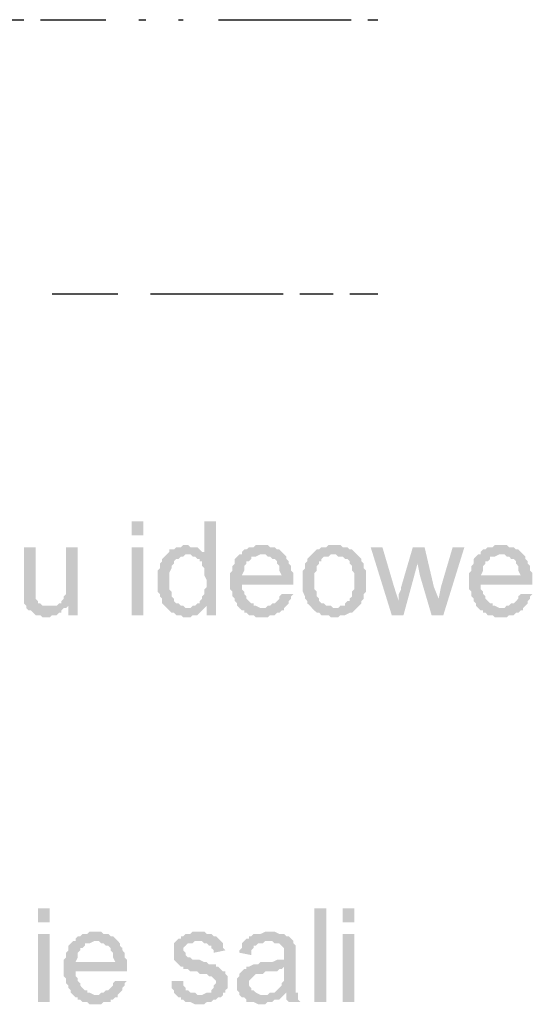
# Model space of a CAD drawing. Header units: millimetres. Extents: x 282377 to 1404227, y -783705 to 1038705.
# Tile 134 of 243: x 383142 to 383235, y 7911 to 8089. Entities that reach past the tile are written whole.
import ezdxf

# ---------------------------------------------------------------- set-up
doc = ezdxf.new("R2010")
doc.units = ezdxf.units.MM
doc.linetypes.add('ACAD_ISO08W100', pattern=[36, 24, -3, 6, -3])
doc.layers.add('!!ELEKTRYKA', color=7, linetype='Continuous')

msp = doc.modelspace()

# ---------------------------------------------------------------- hatches: boundary and pattern name
at = {"layer": '!!ELEKTRYKA', "linetype": 'ACAD_ISO08W100'}
for points in [[(383177.73, 7998.37), (383175.61, 7998.37), (383175.61, 7992.44), (383172.65, 7992.44), (383173.07, 7992.44), (383173.5, 7992.02), (383173.92, 7992.02), (383174.34, 7991.59), (383174.77, 7991.59), (383174.77, 7991.17), (383175.19, 7991.17), (383175.19, 7990.75), (383175.19, 7990.32), (383175.61, 7989.9), (383175.61, 7989.48), (383175.61, 7989.05), (383175.61, 7988.63), (383176.04, 7987.78), (383176.04, 7987.36), (383176.04, 7986.94), (383176.04, 7986.51), (383175.61, 7986.09), (383175.61, 7985.67), (383175.61, 7985.24), (383175.19, 7984.82), (383175.19, 7984.4), (383174.77, 7983.97), (383174.77, 7983.55), (383174.34, 7983.55), (383173.92, 7983.13), (383173.5, 7983.13), (383176.04, 7983.13), (383176.04, 7981.43), (383177.73, 7981.43)], [(383172.23, 7994.13), (383172.23, 7994.13), (383171.8, 7994.13), (383171.38, 7993.71), (383170.96, 7993.71), (383170.53, 7993.71), (383170.11, 7993.29), (383169.69, 7993.29), (383169.26, 7993.29), (383169.26, 7992.86), (383168.84, 7992.44), (383168.42, 7992.02), (383167.99, 7991.59), (383167.99, 7991.17), (383167.57, 7990.75), (383167.57, 7990.75), (383167.57, 7990.32), (383167.57, 7989.9), (383167.15, 7989.48), (383167.15, 7989.05), (383167.15, 7988.63), (383167.15, 7988.21), (383167.15, 7987.36), (383167.15, 7987.36), (383167.15, 7986.94), (383167.15, 7986.51), (383167.15, 7986.09), (383167.15, 7985.67), (383167.57, 7985.24), (383167.57, 7984.82), (383167.99, 7984.4), (383167.99, 7983.97), (383167.99, 7983.55), (383168.42, 7983.13), (383168.84, 7982.7), (383172.65, 7982.7), (383172.23, 7982.7), (383171.8, 7983.13), (383171.38, 7983.13), (383170.96, 7983.55), (383170.53, 7983.55), (383170.11, 7983.97), (383170.11, 7983.97), (383170.11, 7984.4), (383169.69, 7984.82), (383169.69, 7985.24), (383169.69, 7985.67), (383169.26, 7986.09), (383169.26, 7986.51), (383169.26, 7986.94), (383169.26, 7987.36), (383169.26, 7987.78), (383169.26, 7988.21), (383169.26, 7988.63), (383169.26, 7989.05), (383169.69, 7989.9), (383169.69, 7990.32), (383169.69, 7990.32), (383170.11, 7990.75), (383170.11, 7991.17), (383170.53, 7991.59), (383170.96, 7991.59), (383171.38, 7992.02), (383171.8, 7992.02), (383172.23, 7992.44), (383172.65, 7992.44), (383175.61, 7992.44), (383175.61, 7992.86), (383175.19, 7992.86), (383174.77, 7993.29), (383174.34, 7993.71), (383174.34, 7993.71), (383173.92, 7993.71), (383173.07, 7993.71), (383172.65, 7994.13)], [(383186.2, 7994.13), (383184.93, 7994.13), (383184.5, 7993.71), (383183.66, 7993.71), (383183.23, 7993.29), (383182.81, 7993.29), (383182.39, 7992.86), (383182.39, 7992.44), (383181.96, 7992.44), (383186.2, 7992.44), (383186.2, 7992.44), (383186.62, 7992.44), (383187.04, 7992.02), (383187.47, 7992.02), (383187.89, 7991.59), (383188.31, 7991.59), (383188.74, 7991.17), (383188.74, 7991.17), (383188.74, 7990.75), (383189.16, 7990.32), (383189.16, 7989.9), (383189.16, 7989.48), (383189.58, 7988.63), (383182.39, 7988.63), (383191.7, 7988.63), (383191.7, 7989.05), (383191.28, 7989.48), (383191.28, 7989.9), (383191.28, 7990.32), (383190.86, 7990.75), (383190.86, 7991.17), (383190.43, 7991.59), (383190.43, 7992.02), (383190.01, 7992.44), (383190.01, 7992.44), (383189.58, 7992.86), (383189.16, 7993.29), (383188.74, 7993.29), (383188.31, 7993.71), (383187.89, 7993.71), (383187.47, 7993.71), (383187.04, 7994.13), (383186.62, 7994.13)], [(383198.9, 7994.13), (383198.05, 7994.13), (383197.63, 7993.71), (383196.78, 7993.71), (383196.36, 7993.29), (383195.94, 7993.29), (383195.51, 7992.86), (383195.09, 7992.44), (383195.09, 7992.44), (383195.09, 7992.44), (383198.9, 7992.44), (383199.32, 7992.44), (383199.75, 7992.02), (383200.17, 7992.02), (383200.59, 7992.02), (383201.02, 7991.59), (383201.44, 7991.59), (383201.86, 7991.17), (383201.86, 7990.75), (383202.29, 7990.32), (383202.29, 7989.9), (383202.29, 7989.48), (383202.71, 7989.05), (383202.71, 7988.63), (383202.71, 7988.21), (383202.71, 7987.78), (383202.71, 7987.36), (383202.71, 7986.94), (383202.71, 7986.51), (383202.71, 7986.09), (383202.29, 7985.67), (383202.29, 7985.24), (383202.29, 7984.82), (383201.86, 7984.4), (383201.86, 7983.97), (383201.44, 7983.97), (383201.02, 7983.55), (383201.02, 7983.13), (383200.59, 7983.13), (383200.17, 7983.13), (383199.75, 7982.7), (383198.9, 7982.7), (383195.09, 7982.7), (383195.09, 7982.7), (383195.51, 7982.28), (383195.94, 7981.86), (383196.36, 7981.86), (383196.78, 7981.43), (383197.21, 7981.43), (383197.63, 7981.43), (383198.05, 7981.43), (383198.48, 7981.01), (383198.9, 7981.01), (383199.32, 7981.01), (383199.75, 7981.01), (383200.17, 7981.43), (383200.59, 7981.43), (383201.02, 7981.43), (383201.86, 7981.86), (383202.29, 7981.86), (383202.29, 7981.86), (383202.71, 7982.28), (383203.13, 7982.7), (383203.13, 7982.7), (383203.56, 7983.13), (383203.98, 7983.55), (383203.98, 7983.97), (383203.98, 7983.97), (383204.4, 7984.4), (383204.4, 7984.82), (383204.4, 7985.24), (383204.83, 7985.67), (383204.83, 7986.09), (383204.83, 7986.51), (383204.83, 7987.36), (383204.83, 7987.78), (383204.83, 7988.21), (383204.83, 7988.63), (383204.83, 7989.05), (383204.83, 7989.48), (383204.4, 7989.9), (383204.4, 7990.32), (383204.4, 7990.75), (383203.98, 7991.17), (383203.98, 7991.59), (383203.56, 7992.02), (383203.13, 7992.44), (383203.13, 7992.44), (383202.71, 7992.86), (383202.29, 7993.29), (383201.86, 7993.29), (383201.44, 7993.71), (383201.02, 7993.71), (383200.59, 7993.71), (383200.17, 7994.13), (383199.75, 7994.13)], [(383229.38, 7994.13), (383228.11, 7994.13), (383227.69, 7993.71), (383226.84, 7993.71), (383226.42, 7993.29), (383225.99, 7993.29), (383225.57, 7992.86), (383225.57, 7992.44), (383225.15, 7992.44), (383229.38, 7992.44), (383229.38, 7992.44), (383229.8, 7992.44), (383230.23, 7992.02), (383230.65, 7992.02), (383231.07, 7991.59), (383231.5, 7991.59), (383231.92, 7991.17), (383231.92, 7991.17), (383231.92, 7990.75), (383232.34, 7990.32), (383232.34, 7989.9), (383232.34, 7989.48), (383232.77, 7988.63), (383225.57, 7988.63), (383234.88, 7988.63), (383234.88, 7989.05), (383234.46, 7989.48), (383234.46, 7989.9), (383234.46, 7990.32), (383234.04, 7990.75), (383234.04, 7991.17), (383233.61, 7991.59), (383233.61, 7992.02), (383233.19, 7992.44), (383233.19, 7992.44), (383232.77, 7992.86), (383232.34, 7993.29), (383231.92, 7993.29), (383231.5, 7993.71), (383231.07, 7993.71), (383230.65, 7993.71), (383230.23, 7994.13), (383229.8, 7994.13)], [(383145.13, 7993.71), (383143.02, 7993.71), (383143.02, 7986.09), (383143.02, 7986.09), (383143.02, 7985.24), (383143.02, 7984.82), (383143.02, 7984.4), (383143.02, 7983.97), (383143.02, 7983.97), (383143.02, 7983.55), (383143.44, 7983.13), (383143.44, 7982.7), (383143.86, 7982.28), (383144.29, 7982.28), (383144.71, 7981.86), (383145.13, 7981.43), (383145.13, 7981.43), (383145.56, 7981.43), (383145.98, 7981.43), (383146.4, 7981.01), (383147.25, 7981.01), (383147.25, 7981.01), (383147.67, 7981.01), (383148.1, 7981.43), (383148.52, 7981.43), (383148.94, 7981.43), (383149.37, 7981.86), (383149.79, 7981.86), (383149.79, 7982.28), (383150.21, 7982.7), (383150.64, 7982.7), (383147.25, 7983.13), (383147.25, 7983.13), (383146.83, 7983.13), (383146.4, 7983.13), (383145.98, 7983.55), (383145.56, 7983.55), (383145.56, 7983.97), (383145.13, 7984.4), (383145.13, 7984.82), (383145.13, 7984.82), (383145.13, 7985.24), (383145.13, 7985.67), (383145.13, 7986.09), (383145.13, 7986.94)], [(383152.75, 7993.71), (383150.64, 7993.71), (383150.64, 7986.94), (383150.64, 7986.94), (383150.64, 7986.51), (383150.64, 7986.09), (383150.64, 7985.67), (383150.64, 7985.24), (383150.21, 7984.82), (383150.21, 7984.4), (383149.79, 7983.97), (383149.79, 7983.55), (383149.37, 7983.55), (383151.06, 7983.13), (383151.06, 7981.43), (383152.75, 7981.43)], [(383181.96, 7992.44), (383181.96, 7992.44), (383181.54, 7992.02), (383181.12, 7991.59), (383181.12, 7991.17), (383181.12, 7990.75), (383180.69, 7990.32), (383180.69, 7989.9), (383180.69, 7989.48), (383180.27, 7989.05), (383180.27, 7988.63), (383180.27, 7988.21), (383180.27, 7987.36), (383180.27, 7986.94), (383180.27, 7986.51), (383180.27, 7986.09), (383180.69, 7985.67), (383180.69, 7985.24), (383180.69, 7984.82), (383181.12, 7984.4), (383181.12, 7983.97), (383181.54, 7983.55), (383181.54, 7983.13), (383181.96, 7982.7), (383186.2, 7982.7), (383186.2, 7982.7), (383185.77, 7982.7), (383184.93, 7983.13), (383184.5, 7983.13), (383184.5, 7983.55), (383184.08, 7983.55), (383183.66, 7983.97), (383183.66, 7983.97), (383183.23, 7984.4), (383183.23, 7984.82), (383182.81, 7985.24), (383182.81, 7985.67), (383182.39, 7986.09), (383182.39, 7986.51), (383182.39, 7986.94), (383191.7, 7986.94), (383191.7, 7987.36), (383191.7, 7987.78), (383191.7, 7988.21), (383191.7, 7988.63), (383182.39, 7988.63), (383182.39, 7988.63), (383182.81, 7989.48), (383182.81, 7989.9), (383182.81, 7990.32), (383183.23, 7990.75), (383183.23, 7991.17), (383183.66, 7991.17), (383184.08, 7991.59), (383184.08, 7992.02), (383184.5, 7992.02), (383184.93, 7992.02), (383185.77, 7992.44), (383186.2, 7992.44)], [(383195.09, 7992.44), (383194.67, 7992.02), (383194.24, 7991.59), (383194.24, 7991.17), (383193.82, 7990.75), (383193.82, 7990.75), (383193.82, 7989.9), (383193.4, 7989.48), (383193.4, 7989.05), (383193.4, 7988.63), (383193.4, 7988.21), (383193.4, 7987.78), (383193.4, 7987.36), (383193.4, 7986.94), (383193.4, 7986.51), (383193.4, 7986.09), (383193.4, 7985.67), (383193.82, 7984.82), (383193.82, 7984.4), (383193.82, 7984.4), (383194.24, 7983.97), (383194.24, 7983.55), (383194.67, 7983.13), (383195.09, 7982.7), (383198.9, 7982.7), (383198.9, 7982.7), (383198.48, 7983.13), (383198.05, 7983.13), (383197.63, 7983.13), (383197.21, 7983.55), (383196.78, 7983.55), (383196.36, 7983.97), (383196.36, 7983.97), (383196.36, 7984.4), (383195.94, 7984.82), (383195.94, 7985.24), (383195.94, 7985.67), (383195.51, 7986.09), (383195.51, 7986.51), (383195.51, 7986.94), (383195.51, 7987.78), (383195.51, 7987.78), (383195.51, 7988.21), (383195.51, 7988.63), (383195.51, 7989.05), (383195.94, 7989.48), (383195.94, 7989.9), (383195.94, 7990.32), (383196.36, 7990.75), (383196.36, 7991.17), (383196.78, 7991.17), (383196.78, 7991.59), (383197.21, 7992.02), (383197.63, 7992.02), (383198.05, 7992.02), (383198.48, 7992.44), (383198.9, 7992.44)], [(383207.79, 7993.71), (383205.67, 7993.71), (383209.48, 7981.43), (383210.75, 7983.97), (383209.91, 7986.51)], [(383215.41, 7993.71), (383213.29, 7993.71), (383211.18, 7986.51), (383211.18, 7986.09), (383210.75, 7985.24), (383210.75, 7984.82), (383210.75, 7984.4), (383210.75, 7983.97), (383210.75, 7983.97), (383209.48, 7981.43), (383211.6, 7981.43), (383214.14, 7990.75)], [(383215.41, 7993.71), (383214.14, 7990.75), (383214.56, 7988.63), (383216.68, 7981.43), (383217.95, 7984.4), (383217.1, 7986.51)], [(383222.61, 7993.71), (383220.49, 7993.71), (383218.37, 7986.51), (383217.95, 7984.4), (383216.68, 7981.43), (383218.8, 7981.43)], [(383225.15, 7992.44), (383225.15, 7992.44), (383224.72, 7992.02), (383224.3, 7991.59), (383224.3, 7991.17), (383224.3, 7990.75), (383223.88, 7990.32), (383223.88, 7989.9), (383223.88, 7989.48), (383223.45, 7989.05), (383223.45, 7988.63), (383223.45, 7988.21), (383223.45, 7987.36), (383223.45, 7986.94), (383223.45, 7986.51), (383223.45, 7986.09), (383223.88, 7985.67), (383223.88, 7985.24), (383223.88, 7984.82), (383224.3, 7984.4), (383224.3, 7983.97), (383224.72, 7983.55), (383224.72, 7983.13), (383225.15, 7982.7), (383229.38, 7982.7), (383229.38, 7982.7), (383228.96, 7982.7), (383228.11, 7983.13), (383227.69, 7983.13), (383227.69, 7983.55), (383227.26, 7983.55), (383226.84, 7983.97), (383226.84, 7983.97), (383226.42, 7984.4), (383226.42, 7984.82), (383225.99, 7985.24), (383225.99, 7985.67), (383225.57, 7986.09), (383225.57, 7986.51), (383225.57, 7986.94), (383234.88, 7986.94), (383234.88, 7987.36), (383234.88, 7987.78), (383234.88, 7988.21), (383234.88, 7988.63), (383225.57, 7988.63), (383225.57, 7988.63), (383225.99, 7989.48), (383225.99, 7989.9), (383225.99, 7990.32), (383226.42, 7990.75), (383226.42, 7991.17), (383226.84, 7991.17), (383227.26, 7991.59), (383227.26, 7992.02), (383227.69, 7992.02), (383228.11, 7992.02), (383228.96, 7992.44), (383229.38, 7992.44)], [(383189.58, 7985.24), (383189.16, 7984.82), (383189.16, 7984.4), (383188.74, 7983.97), (383188.31, 7983.55), (383188.31, 7983.55), (383187.89, 7983.55), (383187.47, 7983.13), (383187.04, 7983.13), (383186.62, 7982.7), (383186.2, 7982.7), (383181.96, 7982.7), (383181.96, 7982.7), (383182.39, 7982.28), (383182.81, 7982.28), (383182.81, 7981.86), (383183.23, 7981.86), (383183.66, 7981.43), (383184.08, 7981.43), (383184.5, 7981.43), (383184.93, 7981.01), (383185.77, 7981.01), (383186.2, 7981.01), (383186.62, 7981.01), (383187.04, 7981.01), (383187.47, 7981.43), (383187.89, 7981.43), (383188.31, 7981.43), (383188.74, 7981.86), (383189.16, 7981.86), (383189.58, 7982.28), (383190.01, 7982.28), (383190.01, 7982.7), (383190.43, 7983.13), (383190.86, 7983.55), (383190.86, 7983.97), (383191.28, 7984.4), (383191.28, 7984.82), (383191.7, 7985.24)], [(383232.77, 7985.24), (383232.34, 7984.82), (383232.34, 7984.4), (383231.92, 7983.97), (383231.5, 7983.55), (383231.5, 7983.55), (383231.07, 7983.55), (383230.65, 7983.13), (383230.23, 7983.13), (383229.8, 7982.7), (383229.38, 7982.7), (383225.15, 7982.7), (383225.15, 7982.7), (383225.57, 7982.28), (383225.99, 7982.28), (383225.99, 7981.86), (383226.42, 7981.86), (383226.84, 7981.43), (383227.26, 7981.43), (383227.69, 7981.43), (383228.11, 7981.01), (383228.96, 7981.01), (383229.38, 7981.01), (383229.8, 7981.01), (383230.23, 7981.01), (383230.65, 7981.43), (383231.07, 7981.43), (383231.5, 7981.43), (383231.92, 7981.86), (383232.34, 7981.86), (383232.77, 7982.28), (383233.19, 7982.28), (383233.19, 7982.7), (383233.61, 7983.13), (383234.04, 7983.55), (383234.04, 7983.97), (383234.46, 7984.4), (383234.46, 7984.82), (383234.88, 7985.24)], [(383149.37, 7983.55), (383148.94, 7983.13), (383147.25, 7983.13), (383150.64, 7982.7), (383151.06, 7983.13)], [(383173.5, 7983.13), (383173.07, 7982.7), (383168.84, 7982.7), (383169.26, 7982.28), (383169.69, 7981.86), (383169.69, 7981.86), (383170.11, 7981.86), (383170.53, 7981.43), (383170.96, 7981.43), (383171.38, 7981.43), (383171.8, 7981.01), (383172.23, 7981.01), (383173.07, 7981.01), (383173.5, 7981.43), (383173.92, 7981.43), (383174.34, 7981.43), (383174.77, 7981.86), (383174.77, 7981.86), (383175.19, 7982.28), (383175.61, 7982.7), (383176.04, 7983.13)], [(383156.14, 7924.28), (383154.87, 7924.28), (383154.45, 7923.86), (383153.6, 7923.86), (383153.18, 7923.44), (383152.75, 7923.44), (383152.33, 7923.01), (383152.33, 7922.59), (383151.91, 7922.59), (383156.14, 7922.59), (383156.14, 7922.59), (383156.56, 7922.59), (383156.99, 7922.17), (383157.41, 7922.17), (383157.83, 7921.74), (383158.26, 7921.74), (383158.68, 7921.32), (383158.68, 7921.32), (383158.68, 7920.9), (383159.1, 7920.47), (383159.1, 7920.05), (383159.1, 7919.63), (383159.53, 7918.78), (383152.33, 7918.78), (383161.64, 7918.78), (383161.64, 7919.2), (383161.22, 7919.63), (383161.22, 7920.05), (383161.22, 7920.47), (383160.8, 7920.9), (383160.8, 7921.32), (383160.37, 7921.74), (383160.37, 7922.17), (383159.95, 7922.59), (383159.95, 7922.59), (383159.53, 7923.01), (383159.1, 7923.44), (383158.68, 7923.44), (383158.26, 7923.86), (383157.83, 7923.86), (383157.41, 7923.86), (383156.99, 7924.28), (383156.56, 7924.28)], [(383174.34, 7924.28), (383173.5, 7924.28), (383173.07, 7923.86), (383172.23, 7923.86), (383171.8, 7923.44), (383171.38, 7923.44), (383171.38, 7923.01), (383170.96, 7923.01), (383170.53, 7922.59), (383174.77, 7922.59), (383174.77, 7922.59), (383175.19, 7922.59), (383175.61, 7922.17), (383176.04, 7922.17), (383176.46, 7921.74), (383176.88, 7921.74), (383176.88, 7921.32), (383177.31, 7920.9), (383177.31, 7920.47), (383179.42, 7920.9), (383179.42, 7920.9), (383179, 7921.32), (383179, 7921.74), (383179, 7922.17), (383178.58, 7922.59), (383178.58, 7922.59), (383178.15, 7923.01), (383177.73, 7923.44), (383177.31, 7923.44), (383176.88, 7923.86), (383176.88, 7923.86), (383176.46, 7923.86), (383176.04, 7923.86), (383175.61, 7924.28), (383174.77, 7924.28)], [(383187.47, 7924.28), (383187.47, 7924.28), (383186.62, 7924.28), (383185.77, 7923.86), (383185.35, 7923.86), (383184.93, 7923.86), (383184.5, 7923.86), (383184.08, 7923.44), (383183.66, 7923.44), (383183.66, 7923.01), (383183.23, 7923.01), (383182.81, 7922.59), (383187.04, 7922.59), (383187.47, 7922.59), (383187.89, 7922.59), (383188.31, 7922.17), (383188.74, 7922.17), (383189.16, 7922.17), (383189.58, 7921.74), (383189.58, 7921.74), (383190.01, 7921.32), (383190.01, 7920.9), (383190.01, 7920.47), (383190.01, 7920.05), (383190.01, 7920.05), (383190.01, 7919.2), (383190.01, 7919.2), (383189.58, 7919.2), (383189.58, 7919.2), (383189.16, 7919.2), (383188.74, 7919.2), (383187.89, 7918.78), (383187.47, 7918.78), (383187.04, 7918.78), (383186.2, 7918.78), (383185.77, 7918.78), (383185.35, 7918.36), (383184.93, 7918.36), (383184.5, 7918.36), (383184.5, 7918.36), (383183.66, 7917.93), (383183.23, 7917.93), (383190.01, 7917.93), (383190.01, 7917.09), (383190.01, 7916.66), (383190.01, 7916.24), (383190.01, 7915.82), (383190.01, 7915.39), (383189.58, 7914.97), (383189.58, 7914.97), (383189.58, 7914.55), (383189.16, 7914.12), (383188.74, 7913.7), (383188.31, 7913.28), (383187.89, 7913.28), (383187.47, 7913.28), (383190.43, 7913.28), (383190.43, 7912.85), (383190.43, 7912.43), (383190.43, 7912.01), (383190.86, 7911.58), (383192.97, 7911.58), (383192.97, 7911.58), (383192.55, 7912.01), (383192.55, 7912.43), (383192.55, 7913.28), (383192.13, 7913.28), (383192.13, 7913.7), (383192.13, 7913.7), (383192.13, 7914.12), (383192.13, 7914.97), (383192.13, 7915.39), (383192.13, 7915.82), (383192.13, 7916.66), (383192.13, 7919.63), (383192.13, 7919.63), (383192.13, 7920.05), (383192.13, 7920.9), (383192.13, 7921.32), (383192.13, 7921.32), (383192.13, 7921.74), (383191.7, 7922.17), (383191.7, 7922.59), (383191.28, 7923.01), (383191.28, 7923.01), (383190.86, 7923.44), (383190.43, 7923.44), (383190.01, 7923.86), (383190.01, 7923.86), (383189.58, 7923.86), (383189.16, 7923.86), (383188.31, 7924.28), (383187.89, 7924.28)], [(383151.91, 7922.59), (383151.91, 7922.59), (383151.48, 7922.17), (383151.06, 7921.74), (383151.06, 7921.32), (383151.06, 7920.9), (383150.64, 7920.47), (383150.64, 7920.05), (383150.64, 7919.63), (383150.21, 7919.2), (383150.21, 7918.78), (383150.21, 7918.36), (383150.21, 7917.51), (383150.21, 7917.09), (383150.21, 7916.66), (383150.21, 7916.24), (383150.64, 7915.82), (383150.64, 7915.39), (383150.64, 7914.97), (383151.06, 7914.55), (383151.06, 7914.12), (383151.48, 7913.7), (383151.48, 7913.28), (383151.91, 7912.85), (383156.14, 7912.85), (383156.14, 7912.85), (383155.72, 7912.85), (383154.87, 7913.28), (383154.45, 7913.28), (383154.45, 7913.7), (383154.02, 7913.7), (383153.6, 7914.12), (383153.6, 7914.12), (383153.18, 7914.55), (383153.18, 7914.97), (383152.75, 7915.39), (383152.75, 7915.82), (383152.33, 7916.24), (383152.33, 7916.66), (383152.33, 7917.09), (383161.64, 7917.09), (383161.64, 7917.51), (383161.64, 7917.93), (383161.64, 7918.36), (383161.64, 7918.78), (383152.33, 7918.78), (383152.33, 7918.78), (383152.75, 7919.63), (383152.75, 7920.05), (383152.75, 7920.47), (383153.18, 7920.9), (383153.18, 7921.32), (383153.6, 7921.32), (383154.02, 7921.74), (383154.02, 7922.17), (383154.45, 7922.17), (383154.87, 7922.17), (383155.72, 7922.59), (383156.14, 7922.59)], [(383170.53, 7922.59), (383170.11, 7922.17), (383170.11, 7922.17), (383170.11, 7920.47), (383170.11, 7920.47), (383170.11, 7919.63), (383170.11, 7919.2), (383170.53, 7918.78), (383170.53, 7918.78), (383170.96, 7918.36), (383171.38, 7917.93), (383171.8, 7917.93), (383171.8, 7917.93), (383171.8, 7917.51), (383172.23, 7917.51), (383172.65, 7917.51), (383173.07, 7917.09), (383173.5, 7917.09), (383174.34, 7917.09), (383174.77, 7916.66), (383175.19, 7916.66), (383176.04, 7916.66), (383176.46, 7916.24), (383176.88, 7916.24), (383176.88, 7916.24), (383177.31, 7915.82), (383177.73, 7915.39), (383177.73, 7914.97), (383177.73, 7914.97), (383177.31, 7914.55), (383177.31, 7914.12), (383176.88, 7913.7), (383176.88, 7913.28), (383176.46, 7913.28), (383176.04, 7913.28), (383175.19, 7912.85), (383174.77, 7912.85), (383170.53, 7912.85), (383170.96, 7912.43), (383171.38, 7912.43), (383171.38, 7912.43), (383171.38, 7912.01), (383171.8, 7912.01), (383172.23, 7911.58), (383172.65, 7911.58), (383173.07, 7911.58), (383173.92, 7911.16), (383174.34, 7911.16), (383174.77, 7911.16), (383175.19, 7911.16), (383175.61, 7911.16), (383176.04, 7911.58), (383176.46, 7911.58), (383176.88, 7911.58), (383177.31, 7912.01), (383177.73, 7912.01), (383178.15, 7912.43), (383178.58, 7912.43), (383179, 7912.85), (383179, 7913.28), (383179.42, 7913.28), (383179.42, 7913.7), (383179.85, 7914.12), (383179.85, 7914.55), (383179.85, 7915.39), (383179.85, 7915.39), (383179.85, 7915.82), (383179.85, 7916.24), (383179.42, 7916.66), (383179.42, 7917.09), (383179, 7917.09), (383178.58, 7917.51), (383178.15, 7917.93), (383177.73, 7917.93), (383177.73, 7918.36), (383177.31, 7918.36), (383176.88, 7918.36), (383176.46, 7918.36), (383176.04, 7918.78), (383175.61, 7918.78), (383174.77, 7919.2), (383174.77, 7919.2), (383173.92, 7919.2), (383173.5, 7919.2), (383173.07, 7919.63), (383173.07, 7919.63), (383173.07, 7919.63), (383172.65, 7919.63), (383172.23, 7920.05), (383172.23, 7920.47), (383171.8, 7920.9), (383171.8, 7921.32), (383172.23, 7921.74), (383172.65, 7922.17), (383172.65, 7922.17), (383173.07, 7922.17), (383173.5, 7922.17), (383173.92, 7922.59), (383174.77, 7922.59)], [(383182.81, 7922.59), (383182.39, 7922.17), (383182.39, 7921.32), (383181.96, 7920.9), (383181.96, 7920.47), (383184.08, 7920.05), (383184.08, 7920.47), (383184.08, 7920.9), (383184.5, 7921.32), (383184.5, 7921.74), (383184.93, 7921.74), (383185.35, 7922.17), (383185.77, 7922.17), (383186.2, 7922.17), (383186.62, 7922.59), (383187.04, 7922.59)], [(383183.23, 7917.93), (383183.23, 7917.51), (383182.81, 7917.51), (383182.39, 7917.09), (383182.39, 7917.09), (383181.96, 7916.66), (383181.96, 7916.24), (383181.54, 7915.82), (383181.54, 7915.39), (383181.54, 7914.97), (383181.54, 7914.55), (383181.54, 7914.12), (383181.54, 7913.7), (383181.96, 7913.28), (383181.96, 7912.85), (383182.39, 7912.43), (383182.81, 7912.43), (383182.81, 7912.43), (383183.23, 7912.01), (383183.23, 7911.58), (383183.66, 7911.58), (383184.08, 7911.58), (383184.5, 7911.58), (383185.35, 7911.16), (383185.77, 7911.16), (383186.2, 7911.16), (383186.62, 7911.16), (383187.04, 7911.58), (383187.47, 7911.58), (383187.89, 7911.58), (383188.31, 7912.01), (383188.74, 7912.01), (383189.16, 7912.01), (383189.58, 7912.43), (383190.01, 7912.85), (383186.2, 7912.85), (383186.2, 7912.85), (383185.77, 7912.85), (383184.93, 7913.28), (383184.93, 7913.28), (383184.5, 7913.7), (383184.08, 7913.7), (383184.08, 7914.12), (383183.66, 7914.55), (383183.66, 7914.97), (383183.66, 7914.97), (383183.66, 7915.39), (383184.08, 7915.82), (383184.08, 7915.82), (383184.5, 7916.24), (383184.93, 7916.66), (383185.35, 7916.66), (383185.77, 7916.66), (383186.2, 7916.66), (383186.62, 7917.09), (383187.04, 7917.09), (383187.47, 7917.09), (383187.89, 7917.09), (383188.74, 7917.09), (383189.16, 7917.51), (383189.58, 7917.51), (383189.58, 7917.51), (383190.01, 7917.93)], [(383159.53, 7915.39), (383159.1, 7914.97), (383159.1, 7914.55), (383158.68, 7914.12), (383158.26, 7913.7), (383158.26, 7913.7), (383157.83, 7913.7), (383157.41, 7913.28), (383156.99, 7913.28), (383156.56, 7912.85), (383156.14, 7912.85), (383151.91, 7912.85), (383151.91, 7912.85), (383152.33, 7912.43), (383152.75, 7912.43), (383152.75, 7912.01), (383153.18, 7912.01), (383153.6, 7911.58), (383154.02, 7911.58), (383154.45, 7911.58), (383154.87, 7911.16), (383155.72, 7911.16), (383156.14, 7911.16), (383156.56, 7911.16), (383156.99, 7911.16), (383157.41, 7911.58), (383157.83, 7911.58), (383158.68, 7911.58), (383158.68, 7912.01), (383159.1, 7912.01), (383159.53, 7912.43), (383159.95, 7912.43), (383159.95, 7912.85), (383160.37, 7913.28), (383160.8, 7913.7), (383160.8, 7914.12), (383161.22, 7914.55), (383161.22, 7914.97), (383161.64, 7915.39)], [(383171.8, 7915.39), (383169.69, 7915.39), (383169.69, 7914.12), (383170.11, 7913.7), (383170.11, 7913.28), (383170.53, 7912.85), (383174.77, 7912.85), (383174.77, 7912.85), (383174.34, 7912.85), (383173.92, 7913.28), (383173.5, 7913.28), (383173.07, 7913.28), (383172.65, 7913.7), (383172.23, 7913.7), (383172.23, 7914.12), (383171.8, 7914.55), (383171.8, 7914.97)], [(383187.47, 7913.28), (383187.04, 7912.85), (383186.2, 7912.85), (383190.01, 7912.85), (383190.43, 7913.28)]]:
    msp.add_hatch(color=7, dxfattribs=at).paths.add_polyline_path(points)

# ---------------------------------------------------------------- linework, layer by layer
at = {"layer": '!!ELEKTRYKA', "color": 150, "linetype": 'ACAD_ISO08W100', "lineweight": -3, "true_color": 0x007eff}
for points in [[(383110, 8088.96), (383157.83, 8088.96)], [(383163.76, 8088.96), (383165.03, 8088.96)], [(383170.96, 8088.96), (383171.8, 8088.96)], [(383178.15, 8088.96), (383206.94, 8088.96)]]:
    msp.add_lwpolyline(points, dxfattribs=at)
at = {"layer": '!!ELEKTRYKA', "color": 5, "linetype": 'ACAD_ISO08W100', "lineweight": -3}
for points in [[(383148.1, 8039.43), (383159.95, 8039.43)], [(383165.88, 8039.43), (383206.94, 8039.43)]]:
    msp.add_lwpolyline(points, dxfattribs=at)
at = {"layer": '!!ELEKTRYKA', "color": 7, "linetype": 'ACAD_ISO08W100', "lineweight": -3}
for points in [[(383164.61, 7995.83), (383164.61, 7998.37), (383162.49, 7995.83), (383162.49, 7998.37)], [(383164.61, 7981.43), (383164.61, 7993.71), (383162.49, 7981.43), (383162.49, 7993.71)], [(383147.67, 7925.98), (383147.67, 7928.52), (383145.56, 7925.98), (383145.56, 7928.52)], [(383195.51, 7911.58), (383195.51, 7928.52), (383197.63, 7911.58), (383197.63, 7928.52)], [(383202.71, 7925.98), (383202.71, 7928.52), (383200.59, 7925.98), (383200.59, 7928.52)], [(383147.67, 7911.58), (383147.67, 7923.86), (383145.56, 7911.58), (383145.56, 7923.86)], [(383202.71, 7911.58), (383202.71, 7923.86), (383200.59, 7911.58), (383200.59, 7923.86)]]:
    msp.add_solid(points, dxfattribs=at)

doc.saveas('drawing.dxf')
